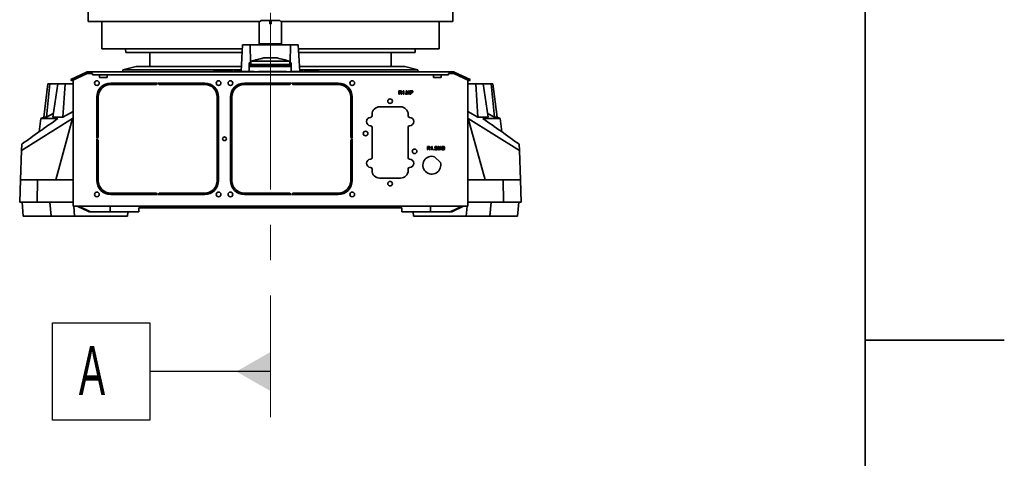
# Model space of a CAD drawing. Header units: millimetres. Extents: x 0 to 12115, y 0 to 8400.
# Tile 96 of 120: x 10505 to 11920, y 2630 to 3260. Entities that reach past the tile are written whole.
import ezdxf

# ---------------------------------------------------------------- set-up
doc = ezdxf.new("R2010")
doc.units = ezdxf.units.MM
doc.header["$LTSCALE"] = 20
doc.linetypes.add('CENTERX2', pattern=[20.32, 12.7, -2.54, 2.54, -2.54])
doc.layers.add('SVART_TEXT', color=7, linetype='Continuous')
doc.styles.add('SLDTEXTSTYLE0', font='TXT', dxfattribs={"width": 0.605})

# ---------------------------------------------------------------- blocks, each defined once
blk = doc.blocks.new('SW_DATUMTAG_0')
at = {"layer": 'SVART_TEXT', "color": 0}
for p, q in [((-37.9, -16.3), (-37.9, 123.7)), ((-37.9, 123.7), (102.1, 123.7)), ((102.1, 123.7), (102.1, -16.3)), ((275.4, 53.7), (102.1, 53.7)), ((102.1, -16.3), (-37.9, -16.3))]:
    blk.add_line(p, q, dxfattribs=at)
blk.add_solid([(275.4, 25.7), (275.4, 81.7), (226.4, 53.7)], dxfattribs=at)
at = {"layer": 'SVART_TEXT', "color": 0, "insert": (0, 90.2), "char_height": 70, "attachment_point": 1, "style": 'SLDTEXTSTYLE0'}
blk.add_mtext('A', dxfattribs=at)

msp = doc.modelspace()

# ---------------------------------------------------------------- linework, layer by layer
at = {"color": 7, "linetype": 'Continuous', "lineweight": 35}
for p, q in [((11720, 8200), (11720, 200)), ((10603.140545, 3340.3513), (10603.140545, 3257.714297)), ((11127.140545, 3257.714297), (11127.140545, 3307.347442)), ((10850.040545, 3257.714297), (10603.140545, 3257.714297)), ((10622.640545, 3257.714297), (10622.640545, 3218.714297)), ((10851.640545, 3259.314297), (10849.140545, 3256.814297)), ((10849.140545, 3225.814297), (10849.140545, 3256.814297)), ((10864.140545, 3259.314297), (10851.640545, 3259.314297)), ((10864.140545, 3254.314297), (10864.140545, 3259.314297)), ((10866.140545, 3257.714297), (10864.140545, 3257.714297)), ((10866.140545, 3259.314297), (10866.140545, 3254.314297)), ((10878.640545, 3259.314297), (10866.140545, 3259.314297)), ((10881.140545, 3256.814297), (10878.640545, 3259.314297)), ((11127.140545, 3257.714297), (10880.240545, 3257.714297)), ((10881.140545, 3225.814297), (10881.140545, 3256.814297)), ((11107.640545, 3218.714297), (11107.640545, 3257.714297)), ((10866.140545, 3254.314297), (10864.140545, 3254.314297)), ((10824.730932, 3218.714297), (10622.640545, 3218.714297)), ((10656.909453, 3218.714297), (10657.140545, 3213.214297)), ((10824.447252, 3213.214297), (10657.140545, 3213.214297)), ((10691.640545, 3213.214297), (10691.640545, 3193.314297)), ((10823.028392, 3185.814297), (10825.046092, 3224.314297)), ((10836.240358, 3224.314297), (10825.046092, 3224.314297)), ((10836.589436, 3198.314297), (10836.240358, 3224.314297)), ((10894.040732, 3224.314297), (10836.240358, 3224.314297)), ((10849.140545, 3224.314297), (10849.140545, 3225.814297)), ((10849.140545, 3225.814297), (10853.140545, 3225.814297)), ((10853.140545, 3225.814297), (10853.140545, 3224.314297)), ((10877.140545, 3225.814297), (10853.140545, 3225.814297)), ((10877.140545, 3224.314297), (10877.140545, 3225.814297)), ((10877.140545, 3225.814297), (10881.140545, 3225.814297)), ((10881.140545, 3225.814297), (10881.140545, 3224.314297)), ((10893.691654, 3198.314297), (10894.040732, 3224.314297)), ((10905.234998, 3224.314297), (10894.040732, 3224.314297)), ((10907.252698, 3185.814297), (10905.234998, 3224.314297)), ((11107.640545, 3218.714297), (10905.547854, 3218.714297)), ((11073.140545, 3213.214297), (10905.820872, 3213.214297)), ((11038.640545, 3193.314297), (11038.640545, 3213.214297)), ((11073.140545, 3213.214297), (11073.371638, 3218.714297)), ((10855.640545, 3205.814297), (10837.140545, 3200.814297)), ((10837.140545, 3200.814297), (10893.140545, 3200.814297)), ((10837.140545, 3195.814297), (10837.140545, 3200.814297)), ((10855.893181, 3205.814297), (10857.240275, 3205.814297)), ((10862.964249, 3205.814297), (10857.240275, 3205.814297)), ((10862.964249, 3205.814297), (10867.316841, 3205.814297)), ((10867.316841, 3205.814297), (10873.040816, 3205.814297)), ((10874.387909, 3205.814297), (10873.040816, 3205.814297)), ((10893.140545, 3195.814297), (10893.140545, 3200.814297)), ((10578.194225, 3174.561456), (10600.851919, 3185.126912)), ((10601.253767, 3185.314297), (10600.851919, 3185.126912)), ((10600.851919, 3185.126912), (10601.697156, 3183.314297)), ((10601.253767, 3185.314297), (11129.027324, 3185.314297)), ((10653.140545, 3188.314297), (10652.772191, 3185.314297)), ((10671.910622, 3193.314297), (10653.140545, 3188.314297)), ((10653.140545, 3188.314297), (10823.141284, 3188.314297)), ((10823.384718, 3193.314297), (10671.910622, 3193.314297)), ((10783.330545, 3185.814297), (10796.830545, 3185.814297)), ((10783.330545, 3185.814297), (10783.330545, 3185.314297)), ((10796.830545, 3185.814297), (10796.830545, 3185.314297)), ((10796.830545, 3185.814297), (10801.077547, 3185.814297)), ((10801.077547, 3185.814297), (10801.077547, 3185.314297)), ((10801.077547, 3185.814297), (10811.748045, 3185.814297)), ((10811.748045, 3185.814297), (10811.748045, 3185.314297)), ((10813.233045, 3185.814297), (10813.233045, 3185.314297)), ((10813.233045, 3185.814297), (10823.903543, 3185.814297)), ((10823.903543, 3185.814297), (10823.903543, 3185.314297)), ((10823.903543, 3185.814297), (10828.150545, 3185.814297)), ((10828.150545, 3185.814297), (10828.150545, 3185.314297)), ((10828.150545, 3185.814297), (10841.650545, 3185.814297)), ((10834.643482, 3198.314297), (10837.140545, 3198.314297)), ((10834.643482, 3198.314297), (10834.643482, 3193.314297)), ((10834.643482, 3193.314297), (10895.029687, 3193.314297)), ((10834.643482, 3193.314297), (10834.643482, 3185.814297)), ((10837.140545, 3195.814297), (10893.140545, 3195.814297)), ((10837.27452, 3195.314297), (10837.140545, 3195.814297)), ((10837.140545, 3193.314297), (10837.140545, 3195.314297)), ((10893.140545, 3195.314297), (10837.140545, 3195.314297)), ((10841.650545, 3185.814297), (10841.650545, 3185.314297)), ((10847.860545, 3185.814297), (10864.398045, 3185.814297)), ((10847.860545, 3185.814297), (10847.860545, 3185.314297)), ((10864.398045, 3185.814297), (10864.398045, 3185.314297)), ((10865.883045, 3185.814297), (10865.883045, 3185.314297)), ((10865.883045, 3185.814297), (10888.090545, 3185.814297)), ((10888.090545, 3185.314297), (10888.090545, 3185.814297)), ((10893.006571, 3195.314297), (10893.140545, 3195.814297)), ((10893.140545, 3198.314297), (10895.029687, 3198.314297)), ((10893.140545, 3193.314297), (10893.140545, 3195.314297)), ((10894.975545, 3185.814297), (10894.975545, 3185.314297)), ((10894.975545, 3185.814297), (10911.513045, 3185.814297)), ((10895.029687, 3193.314297), (10895.029687, 3198.314297)), ((10895.029687, 3193.314297), (10895.029687, 3185.814297)), ((11058.370468, 3193.314297), (10906.886389, 3193.314297)), ((10907.143875, 3188.314297), (11077.140545, 3188.314297)), ((10911.513045, 3185.814297), (10911.513045, 3185.314297)), ((10912.998045, 3185.814297), (10912.998045, 3185.314297)), ((10912.998045, 3185.814297), (10935.205545, 3185.814297)), ((10935.205545, 3185.314297), (10935.205545, 3185.814297)), ((11077.140545, 3188.314297), (11058.370468, 3193.314297)), ((11077.508899, 3185.314297), (11077.140545, 3188.314297)), ((11129.429171, 3185.126912), (11128.583935, 3183.314297)), ((11129.027324, 3185.314297), (11129.429171, 3185.126912)), ((11129.429171, 3185.126912), (11152.086866, 3174.561456)), ((10578.194225, 3174.561456), (10579.039461, 3172.74884)), ((10579.039461, 3172.74884), (10601.697156, 3183.314297)), ((10581.52175, 3173.906351), (10581.52175, 2992.314297)), ((10601.697156, 3183.314297), (10609.140545, 3183.314297)), ((10609.140545, 3183.314297), (10609.140545, 3181.314297)), ((10609.140545, 3181.314297), (11121.140545, 3181.314297)), ((10619.615545, 3181.314297), (10619.615545, 3177.234297)), ((10630.665545, 3177.234297), (10619.615545, 3177.234297)), ((10630.665545, 3177.234297), (10630.665545, 3181.314297)), ((11099.615545, 3181.314297), (11099.615545, 3177.234297)), ((11110.665545, 3177.234297), (11099.615545, 3177.234297)), ((11110.665545, 3177.234297), (11110.665545, 3181.314297)), ((11121.140545, 3183.314297), (11128.583935, 3183.314297)), ((11121.140545, 3183.314297), (11121.140545, 3181.314297)), ((11128.583935, 3183.314297), (11151.241629, 3172.74884)), ((11148.75934, 3173.906351), (11148.75934, 2992.314297)), ((11152.086866, 3174.561456), (11151.241629, 3172.74884)), ((10539.407536, 3120.505923), (10545.387254, 3168.314297)), ((10543.090931, 3120.505923), (10548.063458, 3168.314297)), ((10545.387254, 3168.314297), (10548.063458, 3168.314297)), ((10548.063458, 3168.314297), (10559.534163, 3168.314297)), ((10552.237831, 3120.505923), (10559.534163, 3168.314297)), ((10559.534163, 3168.314297), (10570.036234, 3168.314297)), ((10566.9416, 3120.505923), (10570.036234, 3168.314297)), ((10570.036234, 3168.314297), (10581.52175, 3168.314297)), ((10702.640545, 3169.314297), (10635.640545, 3169.314297)), ((10635.640545, 3167.314297), (10701.140545, 3167.314297)), ((10701.140545, 3167.314297), (10702.640545, 3169.314297)), ((10770.640545, 3169.314297), (10703.640545, 3169.314297)), ((10703.640545, 3169.314297), (10705.140545, 3167.314297)), ((10705.140545, 3167.314297), (10770.640545, 3167.314297)), ((10894.640545, 3169.314297), (10827.640545, 3169.314297)), ((10827.640545, 3167.314297), (10893.140545, 3167.314297)), ((10893.140545, 3167.314297), (10894.640545, 3169.314297)), ((10962.640545, 3169.314297), (10895.640545, 3169.314297)), ((10895.640545, 3169.314297), (10897.140545, 3167.314297)), ((10897.140545, 3167.314297), (10962.640545, 3167.314297)), ((11049.717468, 3153.314297), (11049.717468, 3158.314297)), ((11049.717468, 3158.314297), (11051.886939, 3158.314297)), ((11050.422596, 3157.737374), (11050.422596, 3156.13481)), ((11051.912981, 3157.737374), (11050.422596, 3157.737374)), ((11050.422596, 3156.13481), (11051.761739, 3156.13481)), ((11054.909776, 3156.473351), (11054.909776, 3157.064297)), ((11056.063622, 3153.314297), (11056.063622, 3157.210531)), ((11056.291987, 3158.314297), (11056.704648, 3158.314297)), ((11056.704648, 3158.314297), (11056.704648, 3153.314297)), ((11060.358494, 3158.314297), (11061.419191, 3158.314297)), ((11060.358494, 3153.314297), (11060.358494, 3158.314297)), ((11061.063622, 3157.545066), (11061.063622, 3153.314297)), ((11062.389744, 3153.314297), (11061.063622, 3157.545066)), ((11061.419191, 3158.314297), (11062.536979, 3154.805683)), ((11063.007733, 3154.865779), (11064.114504, 3158.314297)), ((11064.461058, 3157.545066), (11063.126923, 3153.314297)), ((11064.114504, 3158.314297), (11065.166186, 3158.314297)), ((11064.461058, 3153.314297), (11064.461058, 3157.545066)), ((11065.166186, 3158.314297), (11065.166186, 3153.314297)), ((11066.191827, 3153.314297), (11066.191827, 3158.314297)), ((11066.191827, 3158.314297), (11068.028766, 3158.314297)), ((11068.090866, 3157.737374), (11066.896955, 3157.737374)), ((11066.896955, 3157.737374), (11066.896955, 3155.942502)), ((11160.244856, 3168.314297), (11148.75934, 3168.314297)), ((11163.33949, 3120.505923), (11160.244856, 3168.314297)), ((11170.746927, 3168.314297), (11160.244856, 3168.314297)), ((11178.043259, 3120.505923), (11170.746927, 3168.314297)), ((11182.217632, 3168.314297), (11170.746927, 3168.314297)), ((11187.190159, 3120.505923), (11182.217632, 3168.314297)), ((11184.893837, 3168.314297), (11182.217632, 3168.314297)), ((11190.937067, 3120.505923), (11184.893837, 3168.314297)), ((10615.640545, 3149.314297), (10615.640545, 3089.814297)), ((10617.640545, 3091.314297), (10617.640545, 3149.314297)), ((10788.640545, 3149.314297), (10788.640545, 3029.314297)), ((10790.640545, 3029.314297), (10790.640545, 3149.314297)), ((10807.640545, 3149.314297), (10807.640545, 3029.314297)), ((10809.640545, 3029.314297), (10809.640545, 3149.314297)), ((10980.640545, 3149.314297), (10980.640545, 3091.314297)), ((10982.640545, 3089.814297), (10982.640545, 3149.314297)), ((11050.422596, 3153.314297), (11049.717468, 3153.314297)), ((11050.422596, 3155.557887), (11050.422596, 3153.314297)), ((11051.144752, 3155.557887), (11050.422596, 3155.557887)), ((11053.164984, 3153.314297), (11052.541987, 3154.369986)), ((11053.152965, 3154.694505), (11053.973278, 3153.314297)), ((11053.973278, 3153.314297), (11053.164984, 3153.314297)), ((11056.704648, 3153.314297), (11056.063622, 3153.314297)), ((11058.627725, 3153.314297), (11058.627725, 3153.955322)), ((11058.627725, 3153.955322), (11059.26875, 3153.955322)), ((11059.26875, 3153.314297), (11058.627725, 3153.314297)), ((11059.26875, 3153.955322), (11059.26875, 3153.314297)), ((11061.063622, 3153.314297), (11060.358494, 3153.314297)), ((11063.126923, 3153.314297), (11062.389744, 3153.314297)), ((11065.166186, 3153.314297), (11064.461058, 3153.314297)), ((11066.896955, 3153.314297), (11066.191827, 3153.314297)), ((11066.896955, 3155.942502), (11068.102885, 3155.942502)), ((11068.121915, 3155.365579), (11066.896955, 3155.365579)), ((11066.896955, 3155.365579), (11066.896955, 3153.314297)), ((10566.9416, 3120.505923), (10581.52175, 3128.601648)), ((11052.140545, 3135.314297), (11022.140545, 3135.314297)), ((11163.33949, 3120.505923), (11148.75934, 3128.601648)), ((10580.841651, 3118.314297), (10507.313225, 3072.531705)), ((10534.874692, 3118.314297), (10532.535516, 3099.263236)), ((10539.416655, 3120.578836), (10534.874692, 3118.314297)), ((10534.874692, 3118.314297), (10559.657422, 3118.314297)), ((10539.407536, 3120.505923), (10543.090931, 3120.505923)), ((10543.090931, 3120.505923), (10553.00615, 3125.540243)), ((10566.9416, 3120.505923), (10552.237831, 3120.505923)), ((10580.841651, 3118.314297), (10556.486404, 3030.314297)), ((10580.841651, 3118.314297), (10581.52175, 3118.314297)), ((11011.140545, 3124.314297), (11011.140545, 3122.064297)), ((11063.140545, 3122.064297), (11063.140545, 3124.314297)), ((11148.75934, 3118.314297), (11149.43944, 3118.314297)), ((11173.794687, 3030.314297), (11149.43944, 3118.314297)), ((11222.967865, 3072.531705), (11149.43944, 3118.314297)), ((11163.33949, 3120.505923), (11178.043259, 3120.505923)), ((11170.623668, 3118.314297), (11195.406398, 3118.314297)), ((11187.190159, 3120.505923), (11177.27494, 3125.540243)), ((11190.937067, 3120.505923), (11187.190159, 3120.505923)), ((11195.406398, 3118.314297), (11190.932115, 3120.545092)), ((11197.745576, 3099.263221), (11195.406398, 3118.314297)), ((11011.140545, 3106.064297), (11011.140545, 3062.064297)), ((11063.140545, 3062.064297), (11063.140545, 3106.064297)), ((10615.640545, 3089.814297), (10617.640545, 3091.314297)), ((10617.640545, 3087.314297), (10615.640545, 3088.814297)), ((10615.640545, 3088.814297), (10615.640545, 3029.314297)), ((10617.640545, 3029.314297), (10617.640545, 3087.314297)), ((10980.640545, 3091.314297), (10982.640545, 3089.814297)), ((10982.640545, 3088.814297), (10980.640545, 3087.314297)), ((10980.640545, 3087.314297), (10980.640545, 3029.314297)), ((10982.640545, 3029.314297), (10982.640545, 3088.814297)), ((10507.313225, 3072.531705), (10505.838961, 3030.314297)), ((10507.313225, 3072.531705), (10507.622314, 3081.382863)), ((11090.717468, 3078.314297), (11092.886939, 3078.314297)), ((11090.717468, 3073.314297), (11090.717468, 3078.314297)), ((11091.422596, 3073.314297), (11090.717468, 3073.314297)), ((11092.912981, 3077.737374), (11091.422596, 3077.737374)), ((11091.422596, 3077.737374), (11091.422596, 3076.13481)), ((11091.422596, 3076.13481), (11092.761739, 3076.13481)), ((11092.144752, 3075.557887), (11091.422596, 3075.557887)), ((11091.422596, 3075.557887), (11091.422596, 3073.314297)), ((11094.164984, 3073.314297), (11093.541987, 3074.369986)), ((11094.152965, 3074.694505), (11094.973278, 3073.314297)), ((11094.973278, 3073.314297), (11094.164984, 3073.314297)), ((11095.909776, 3076.473351), (11095.909776, 3077.064297)), ((11097.063622, 3073.314297), (11097.063622, 3077.210531)), ((11097.704648, 3073.314297), (11097.063622, 3073.314297)), ((11097.291987, 3078.314297), (11097.704648, 3078.314297)), ((11097.704648, 3078.314297), (11097.704648, 3073.314297)), ((11099.627725, 3073.314297), (11099.627725, 3073.955322)), ((11099.627725, 3073.955322), (11100.26875, 3073.955322)), ((11100.26875, 3073.314297), (11099.627725, 3073.314297)), ((11100.26875, 3073.955322), (11100.26875, 3073.314297)), ((11101.230289, 3075.045066), (11101.935417, 3075.045066)), ((11105.01234, 3076.90404), (11104.307212, 3076.90404)), ((11105.973879, 3073.314297), (11105.973879, 3078.314297)), ((11105.973879, 3078.314297), (11107.034576, 3078.314297)), ((11106.679007, 3073.314297), (11105.973879, 3073.314297)), ((11108.005129, 3073.314297), (11106.679007, 3077.545066)), ((11106.679007, 3077.545066), (11106.679007, 3073.314297)), ((11107.034576, 3078.314297), (11108.152364, 3074.805683)), ((11108.742308, 3073.314297), (11108.005129, 3073.314297)), ((11108.623117, 3074.865779), (11109.729888, 3078.314297)), ((11110.076443, 3077.545066), (11108.742308, 3073.314297)), ((11109.729888, 3078.314297), (11110.781571, 3078.314297)), ((11110.076443, 3073.314297), (11110.076443, 3077.545066)), ((11110.781571, 3073.314297), (11110.076443, 3073.314297)), ((11110.781571, 3078.314297), (11110.781571, 3073.314297)), ((11111.807212, 3073.314297), (11111.807212, 3078.314297)), ((11111.807212, 3078.314297), (11113.679207, 3078.314297)), ((11113.684215, 3073.314297), (11111.807212, 3073.314297)), ((11113.464864, 3077.737374), (11112.51234, 3077.737374)), ((11112.51234, 3077.737374), (11112.51234, 3076.198912)), ((11112.51234, 3076.198912), (11113.542989, 3076.198912)), ((11112.51234, 3075.621989), (11112.51234, 3073.89122)), ((11113.614103, 3075.621989), (11112.51234, 3075.621989)), ((11112.51234, 3073.89122), (11113.695233, 3073.89122)), ((11222.658776, 3081.382863), (11222.967865, 3072.531705)), ((11222.967865, 3072.531705), (11224.44213, 3030.314297)), ((11109.361236, 3055.286351), (11101.1126, 3063.534988)), ((11011.140545, 3046.064297), (11011.140545, 3043.814297)), ((11063.140545, 3043.814297), (11063.140545, 3046.064297)), ((10504.721496, 2998.314297), (10505.838961, 3030.314297)), ((10505.838961, 3030.314297), (10530.429838, 3030.314297)), ((10530.429838, 3030.314297), (10529.966969, 2998.314297)), ((10530.429838, 3030.314297), (10581.52175, 3030.314297)), ((11022.140545, 3032.814297), (11052.140545, 3032.814297)), ((11148.75934, 3030.314297), (11199.851252, 3030.314297)), ((11200.314121, 2998.314297), (11199.851252, 3030.314297)), ((11199.851252, 3030.314297), (11224.44213, 3030.314297)), ((11224.44213, 3030.314297), (11225.559594, 2998.314297)), ((10701.140545, 3011.314297), (10635.640545, 3011.314297)), ((10635.640545, 3009.314297), (10702.640545, 3009.314297)), ((10702.640545, 3009.314297), (10701.140545, 3011.314297)), ((10705.140545, 3011.314297), (10703.640545, 3009.314297)), ((10703.640545, 3009.314297), (10770.640545, 3009.314297)), ((10770.640545, 3011.314297), (10705.140545, 3011.314297)), ((10893.140545, 3011.314297), (10827.640545, 3011.314297)), ((10827.640545, 3009.314297), (10894.640545, 3009.314297)), ((10894.640545, 3009.314297), (10893.140545, 3011.314297)), ((10897.140545, 3011.314297), (10895.640545, 3009.314297)), ((10895.640545, 3009.314297), (10962.640545, 3009.314297)), ((10962.640545, 3011.314297), (10897.140545, 3011.314297)), ((10504.721496, 2998.314297), (10529.966969, 2998.314297)), ((10508.049436, 2998.314297), (10509.799209, 2978.314297)), ((10581.52175, 2998.314297), (10529.966969, 2998.314297)), ((10549.732821, 2978.314297), (10548.076978, 2998.314297)), ((10581.52175, 2992.314297), (11148.75934, 2992.314297)), ((10582.411132, 2992.314297), (10583.635974, 2978.314297)), ((10604.492313, 2984.314297), (10587.52175, 2992.314297)), ((10606.613633, 2984.314297), (10589.64307, 2992.314297)), ((10634.897904, 2984.314297), (10634.897904, 2992.314297)), ((10677.640545, 2990.214297), (10676.140545, 2990.214297)), ((10676.140545, 2990.214297), (10676.140545, 2984.314297)), ((10677.640545, 2992.314297), (10677.640545, 2990.214297)), ((10677.640545, 2990.214297), (11052.640545, 2990.214297)), ((11052.640545, 2992.314297), (11052.640545, 2990.214297)), ((11052.640545, 2990.214297), (11054.140545, 2990.214297)), ((11054.140545, 2984.314297), (11054.140545, 2990.214297)), ((11095.383186, 2992.314297), (11095.383186, 2984.314297)), ((11140.63802, 2992.314297), (11123.667457, 2984.314297)), ((11142.75934, 2992.314297), (11125.788777, 2984.314297)), ((11146.645117, 2978.314297), (11147.869958, 2992.314297)), ((11200.314121, 2998.314297), (11148.75934, 2998.314297)), ((11182.204113, 2998.314297), (11180.54827, 2978.314297)), ((11225.559594, 2998.314297), (11200.314121, 2998.314297)), ((11220.481881, 2978.314297), (11222.231655, 2998.314297)), ((10549.732821, 2978.314297), (10509.799209, 2978.314297)), ((10583.685201, 2978.314297), (10549.732821, 2978.314297)), ((10659.635974, 2978.314297), (10583.635974, 2978.314297)), ((10604.492313, 2984.314297), (10606.613633, 2984.314297)), ((10634.019225, 2984.314297), (10606.613633, 2984.314297)), ((10634.897904, 2984.314297), (10634.019225, 2984.314297)), ((10636.140545, 2984.314297), (10634.897904, 2984.314297)), ((10676.140545, 2984.314297), (10636.140545, 2984.314297)), ((10659.635974, 2978.314297), (10660.160906, 2984.314297)), ((11094.140545, 2984.314297), (11054.140545, 2984.314297)), ((11070.120185, 2984.314297), (11070.645117, 2978.314297)), ((11146.645117, 2978.314297), (11070.645117, 2978.314297)), ((11095.383186, 2984.314297), (11094.140545, 2984.314297)), ((11096.261866, 2984.314297), (11095.383186, 2984.314297)), ((11123.667457, 2984.314297), (11096.261866, 2984.314297)), ((11125.788777, 2984.314297), (11123.667457, 2984.314297)), ((11180.54827, 2978.314297), (11146.595889, 2978.314297)), ((11220.481881, 2978.314297), (11180.54827, 2978.314297)), ((11720, 2800), (11920, 2800))]:
    msp.add_line(p, q, dxfattribs=at)
at = {"color": 7, "linetype": 'CENTERX2', "lineweight": 18}
msp.add_line((10865.140545, 3676.883534), (10865.140545, 2689.472426), dxfattribs=at)
at = {"color": 7, "linetype": 'Continuous', "lineweight": 35}
for centre, radius in [((10615.640545, 3169.314297), 3.4), ((10790.640545, 3169.314297), 3.4), ((10807.640545, 3169.314297), 3.4), ((10982.640545, 3169.314297), 3.4), ((11037.140545, 3143.314297), 3.3), ((11001.902072, 3096.890052), 3.3), ((10799.140545, 3089.314297), 2.725), ((11072.379018, 3071.238541), 3.3), ((11037.140545, 3024.814297), 3.3), ((10615.640545, 3009.314297), 3.4), ((10790.640545, 3009.314297), 3.4), ((10807.640545, 3009.314297), 3.4), ((10982.640545, 3009.314297), 3.4)]:
    msp.add_circle(centre, radius, dxfattribs=at)
for centre, radius, start, end in [((10635.640545, 3149.314297), 20, 90, 180), ((10635.640545, 3149.314297), 18, 90, 180), ((10770.640545, 3149.314297), 20, 0, 90), ((10770.640545, 3149.314297), 18, 0, 90), ((10827.640545, 3149.314297), 20, 90, 180), ((10827.640545, 3149.314297), 18, 90, 180), ((10962.640545, 3149.314297), 20, 0, 90), ((10962.640545, 3149.314297), 18, 0, 90), ((11022.140545, 3124.314297), 11, 90, 180), ((11052.140545, 3124.314297), 11, 0, 90), ((11009.140545, 3114.064297), 6, 90, 270), ((11009.140545, 3122.064297), 2, 270, 0), ((11065.140545, 3122.064297), 2, 180, 270), ((11065.140545, 3114.064297), 6, 270, 90), ((11009.140545, 3106.064297), 2, 0, 90), ((11065.140545, 3106.064297), 2, 90, 180), ((11009.140545, 3054.064297), 6, 90, 270), ((11009.140545, 3062.064297), 2, 270, 0), ((11065.140545, 3062.064297), 2, 180, 270), ((11065.140545, 3054.064297), 6, 270, 90), ((11097.140545, 3051.314297), 12.85, 71.994438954, 18.005561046), ((11009.140545, 3046.064297), 2, 0, 90), ((11022.140545, 3043.814297), 11, 180, 270), ((11052.140545, 3043.814297), 11, 270, 0), ((11065.140545, 3046.064297), 2, 90, 180), ((10635.640545, 3029.314297), 20, 180, 270), ((10635.640545, 3029.314297), 18, 180, 270), ((10770.640545, 3029.314297), 18, 270, 0), ((10770.640545, 3029.314297), 20, 270, 0), ((10827.640545, 3029.314297), 20, 180, 270), ((10827.640545, 3029.314297), 18, 180, 270), ((10962.640545, 3029.314297), 18, 270, 0), ((10962.640545, 3029.314297), 20, 270, 0)]:
    msp.add_arc(centre, radius, start, end, dxfattribs=at)
for points, knots in [([(10837.140545, 3200.814297), (10840.197094, 3201.589902), (10846.310221, 3203.141119), (10853.002478, 3204.875289), (10856.655409, 3205.684703), (10857.240275, 3205.814297)], [0, 0, 0, 0, 0.4564872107, 0.9129788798, 1, 1, 1, 1]), ([(10893.140545, 3200.814297), (10890.083997, 3201.589902), (10883.97087, 3203.141119), (10877.278613, 3204.875289), (10873.625682, 3205.684703), (10873.040816, 3205.814297)], [0, 0, 0, 0, 0.4564872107, 0.9129788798, 1, 1, 1, 1]), ([(11051.761739, 3156.13481), (11051.90722, 3156.137588), (11052.19669, 3156.143115), (11052.597278, 3156.283982), (11052.819998, 3156.608636), (11052.845652, 3156.83687), (11052.858494, 3156.951116)], [0, 0, 0, 0, 0.2815626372, 0.5602378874, 0.7798718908, 1, 1, 1, 1]), ([(11051.886939, 3158.314297), (11052.117463, 3158.311858), (11052.575121, 3158.307017), (11053.191069, 3158.034425), (11053.50904, 3157.506972), (11053.545418, 3157.146521), (11053.563622, 3156.96614)], [0, 0, 0, 0, 0.28167120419, 0.55920166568, 0.77941103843, 1, 1, 1, 1]), ([(11052.858494, 3156.951116), (11052.843256, 3157.081843), (11052.812827, 3157.342911), (11052.465264, 3157.703498), (11052.122547, 3157.724519), (11051.912981, 3157.737374)], [0, 0, 0, 0, 0.2804058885, 0.559980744, 1, 1, 1, 1]), ([(11053.563622, 3156.96614), (11053.542942, 3156.770985), (11053.501621, 3156.381045), (11053.040921, 3155.803962), (11052.542166, 3155.690995), (11052.2375, 3155.621989)], [0, 0, 0, 0, 0.280517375, 0.5605016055, 1, 1, 1, 1]), ([(11054.909776, 3157.064297), (11055.221725, 3157.2406), (11055.778351, 3157.555187), (11056.135149, 3158.082503), (11056.291987, 3158.314297)], [0, 0, 0, 0, 0.5604274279, 1, 1, 1, 1]), ([(11056.063622, 3157.210531), (11055.865488, 3157.045559), (11055.511479, 3156.7508), (11055.093721, 3156.558169), (11054.909776, 3156.473351)], [0, 0, 0, 0, 0.5596858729, 1, 1, 1, 1]), ([(11068.028766, 3158.314297), (11068.167709, 3158.313734), (11068.415777, 3158.312729), (11068.661749, 3158.281124), (11068.769952, 3158.267221)], [0, 0, 0, 0, 0.5601005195, 1, 1, 1, 1]), ([(11068.666787, 3157.693303), (11068.559916, 3157.709396), (11068.368933, 3157.738154), (11068.175886, 3157.737612), (11068.090866, 3157.737374)], [0, 0, 0, 0, 0.5595849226, 1, 1, 1, 1]), ([(11068.102885, 3155.942502), (11068.256133, 3155.947835), (11068.560969, 3155.958444), (11068.971695, 3156.13939), (11069.179926, 3156.495308), (11069.196394, 3156.736223), (11069.204648, 3156.856965)], [0, 0, 0, 0, 0.2814007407, 0.5597528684, 0.7793557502, 1, 1, 1, 1]), ([(11069.909776, 3156.876997), (11069.883194, 3156.62683), (11069.8302, 3156.128093), (11069.192247, 3155.40638), (11068.528333, 3155.381071), (11068.121915, 3155.365579)], [0, 0, 0, 0, 0.2807511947, 0.5597084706, 1, 1, 1, 1]), ([(11069.204648, 3156.856965), (11069.198317, 3156.95695), (11069.185665, 3157.156761), (11069.062552, 3157.411315), (11068.886107, 3157.604343), (11068.739869, 3157.66366), (11068.666787, 3157.693303)], [0, 0, 0, 0, 0.2802608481, 0.5600775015, 0.7801497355, 1, 1, 1, 1]), ([(11068.769952, 3158.267221), (11068.951164, 3158.223002), (11069.312866, 3158.13474), (11069.685017, 3157.750195), (11069.878781, 3157.312086), (11069.899442, 3157.022053), (11069.909776, 3156.876997)], [0, 0, 0, 0, 0.2800129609, 0.5589104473, 0.7793955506, 1, 1, 1, 1]), ([(11051.492308, 3155.53485), (11051.427694, 3155.54317), (11051.312281, 3155.558032), (11051.195953, 3155.557931), (11051.144752, 3155.557887)], [0, 0, 0, 0, 0.5598526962, 1, 1, 1, 1]), ([(11052.541987, 3154.369986), (11052.388104, 3154.625717), (11052.173902, 3154.981688), (11051.825729, 3155.40435), (11051.603351, 3155.491388), (11051.492308, 3155.53485)], [0, 0, 0, 0, 0.56088017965, 0.78072921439, 1, 1, 1, 1]), ([(11052.2375, 3155.621989), (11052.314983, 3155.583604), (11052.453316, 3155.515073), (11052.57333, 3155.418205), (11052.626122, 3155.375595)], [0, 0, 0, 0, 0.56012009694, 1, 1, 1, 1]), ([(11052.626122, 3155.375595), (11052.737822, 3155.258679), (11052.937361, 3155.049825), (11053.087065, 3154.80311), (11053.152965, 3154.694505)], [0, 0, 0, 0, 0.5597942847, 1, 1, 1, 1]), ([(11062.536979, 3154.805683), (11062.579864, 3154.668887), (11062.656443, 3154.424609), (11062.729983, 3154.1794), (11062.76234, 3154.071508)], [0, 0, 0, 0, 0.5600018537, 1, 1, 1, 1]), ([(11062.76234, 3154.071508), (11062.80728, 3154.220039), (11062.887531, 3154.485275), (11062.971004, 3154.749513), (11063.007733, 3154.865779)], [0, 0, 0, 0, 0.5599969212, 1, 1, 1, 1]), ([(10507.622314, 3081.382863), (10516.27232, 3087.62557), (10533.572906, 3100.111397), (10550.962391, 3112.24653), (10559.657422, 3118.314297)], [0, 0, 0, 0, 0.499983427, 1, 1, 1, 1]), ([(11170.623668, 3118.314297), (11179.318055, 3112.246982), (11196.707542, 3100.111856), (11214.008129, 3087.626031), (11222.658776, 3081.382863)], [0, 0, 0, 0, 0.4999795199, 1, 1, 1, 1]), ([(11092.492308, 3075.53485), (11092.427694, 3075.54317), (11092.312281, 3075.558032), (11092.195953, 3075.557931), (11092.144752, 3075.557887)], [0, 0, 0, 0, 0.5598526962, 1, 1, 1, 1]), ([(11093.541987, 3074.369986), (11093.388104, 3074.625717), (11093.173902, 3074.981688), (11092.825729, 3075.40435), (11092.603351, 3075.491388), (11092.492308, 3075.53485)], [0, 0, 0, 0, 0.5608801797, 0.7807292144, 1, 1, 1, 1]), ([(11092.761739, 3076.13481), (11092.90722, 3076.137588), (11093.19669, 3076.143115), (11093.597278, 3076.283982), (11093.819998, 3076.608636), (11093.845652, 3076.83687), (11093.858494, 3076.951116)], [0, 0, 0, 0, 0.2815626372, 0.56023788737, 0.77987189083, 1, 1, 1, 1]), ([(11092.886939, 3078.314297), (11093.117463, 3078.311858), (11093.575121, 3078.307017), (11094.191069, 3078.034425), (11094.50904, 3077.506972), (11094.545418, 3077.146521), (11094.563622, 3076.96614)], [0, 0, 0, 0, 0.2816712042, 0.5592016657, 0.7794110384, 1, 1, 1, 1]), ([(11093.858494, 3076.951116), (11093.843256, 3077.081843), (11093.812827, 3077.342911), (11093.465264, 3077.703498), (11093.122547, 3077.724519), (11092.912981, 3077.737374)], [0, 0, 0, 0, 0.28040588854, 0.55998074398, 1, 1, 1, 1]), ([(11094.563622, 3076.96614), (11094.542942, 3076.770985), (11094.501621, 3076.381045), (11094.040921, 3075.803962), (11093.542166, 3075.690995), (11093.2375, 3075.621989)], [0, 0, 0, 0, 0.280517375, 0.5605016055, 1, 1, 1, 1]), ([(11093.2375, 3075.621989), (11093.314983, 3075.583604), (11093.453316, 3075.515073), (11093.57333, 3075.418205), (11093.626122, 3075.375595)], [0, 0, 0, 0, 0.5601200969, 1, 1, 1, 1]), ([(11093.626122, 3075.375595), (11093.737822, 3075.258679), (11093.937361, 3075.049825), (11094.087065, 3074.80311), (11094.152965, 3074.694505)], [0, 0, 0, 0, 0.55979428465, 1, 1, 1, 1]), ([(11095.909776, 3077.064297), (11096.221725, 3077.2406), (11096.778351, 3077.555187), (11097.135149, 3078.082503), (11097.291987, 3078.314297)], [0, 0, 0, 0, 0.5604274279, 1, 1, 1, 1]), ([(11097.063622, 3077.210531), (11096.865488, 3077.045559), (11096.511479, 3076.7508), (11096.093721, 3076.558169), (11095.909776, 3076.473351)], [0, 0, 0, 0, 0.5596858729, 1, 1, 1, 1]), ([(11103.32464, 3073.250194), (11103.033088, 3073.265059), (11102.452128, 3073.294679), (11101.72073, 3073.713025), (11101.308603, 3074.362034), (11101.256406, 3074.817277), (11101.230289, 3075.045066)], [0, 0, 0, 0, 0.2808135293, 0.5595628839, 0.7796198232, 1, 1, 1, 1]), ([(11101.422596, 3077.009209), (11101.439346, 3077.163243), (11101.472851, 3077.471367), (11101.722125, 3077.875603), (11102.263651, 3078.292556), (11102.789589, 3078.343017), (11103.158374, 3078.378399)], [0, 0, 0, 0, 0.1870286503, 0.3741237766, 0.5611401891, 1, 1, 1, 1]), ([(11102.160778, 3075.92848), (11102.048464, 3075.992211), (11101.824083, 3076.119534), (11101.502388, 3076.470703), (11101.452802, 3076.80535), (11101.422596, 3077.009209)], [0, 0, 0, 0, 0.2814451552, 0.5622732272, 1, 1, 1, 1]), ([(11101.935417, 3075.045066), (11101.963849, 3074.854322), (11102.020451, 3074.474595), (11102.391054, 3074.058841), (11102.844794, 3073.858395), (11103.143928, 3073.837548), (11103.29359, 3073.827117)], [0, 0, 0, 0, 0.2806319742, 0.5586744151, 0.7791973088, 1, 1, 1, 1]), ([(11103.186419, 3077.801476), (11103.050314, 3077.79659), (11102.778957, 3077.786848), (11102.417857, 3077.646847), (11102.171688, 3077.376294), (11102.142367, 3077.162198), (11102.127725, 3077.055282)], [0, 0, 0, 0, 0.2812902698, 0.5608202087, 0.7806802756, 1, 1, 1, 1]), ([(11102.127725, 3077.055282), (11102.136332, 3076.962069), (11102.151714, 3076.795502), (11102.259531, 3076.669198), (11102.307012, 3076.613576)], [0, 0, 0, 0, 0.55961689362, 1, 1, 1, 1]), ([(11103.902564, 3075.374593), (11103.705108, 3075.438005), (11103.379813, 3075.54247), (11102.918568, 3075.658617), (11102.531014, 3075.769831), (11102.284164, 3075.875608), (11102.160778, 3075.92848)], [0, 0, 0, 0, 0.3399393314, 0.5600249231, 0.78008245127, 1, 1, 1, 1]), ([(11102.307012, 3076.613576), (11102.478924, 3076.522386), (11102.823919, 3076.339385), (11103.509998, 3076.203661), (11103.983739, 3076.041543), (11104.273157, 3075.942502)], [0, 0, 0, 0, 0.2787329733, 0.5593628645, 1, 1, 1, 1]), ([(11103.158374, 3078.378399), (11103.406185, 3078.36282), (11103.900533, 3078.331741), (11104.540304, 3078.017426), (11104.931872, 3077.486229), (11104.985501, 3077.09822), (11105.01234, 3076.90404)], [0, 0, 0, 0, 0.2807972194, 0.5601508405, 0.7798767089, 1, 1, 1, 1]), ([(11104.307212, 3076.90404), (11104.280327, 3077.053477), (11104.226739, 3077.351337), (11103.823473, 3077.760158), (11103.428191, 3077.785795), (11103.186419, 3077.801476)], [0, 0, 0, 0, 0.28109671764, 0.56028735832, 1, 1, 1, 1]), ([(11103.29359, 3073.827117), (11103.443552, 3073.836564), (11103.742931, 3073.855423), (11104.129653, 3074.039206), (11104.384532, 3074.347142), (11104.41846, 3074.58209), (11104.435417, 3074.699513)], [0, 0, 0, 0, 0.2809171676, 0.5608127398, 0.7805017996, 1, 1, 1, 1]), ([(11105.140545, 3074.733568), (11105.10051, 3074.490045), (11105.020411, 3074.00283), (11104.342408, 3073.367222), (11103.710627, 3073.294577), (11103.32464, 3073.250194)], [0, 0, 0, 0, 0.2799417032, 0.5600796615, 1, 1, 1, 1]), ([(11104.435417, 3074.699513), (11104.42733, 3074.785746), (11104.411163, 3074.958147), (11104.227983, 3075.221176), (11104.026013, 3075.316394), (11103.902564, 3075.374593)], [0, 0, 0, 0, 0.28008850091, 0.5599704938, 1, 1, 1, 1]), ([(11104.273157, 3075.942502), (11104.405536, 3075.875425), (11104.669899, 3075.741471), (11104.956688, 3075.434317), (11105.116751, 3075.082639), (11105.132612, 3074.849958), (11105.140545, 3074.733568)], [0, 0, 0, 0, 0.2803713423, 0.5599089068, 0.7798588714, 1, 1, 1, 1]), ([(11108.152364, 3074.805683), (11108.195248, 3074.668887), (11108.271827, 3074.424609), (11108.345367, 3074.1794), (11108.377725, 3074.071508)], [0, 0, 0, 0, 0.5600018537, 1, 1, 1, 1]), ([(11108.377725, 3074.071508), (11108.422665, 3074.220039), (11108.502916, 3074.485275), (11108.586389, 3074.749513), (11108.623117, 3074.865779)], [0, 0, 0, 0, 0.5599969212, 1, 1, 1, 1]), ([(11114.627725, 3076.956124), (11114.612806, 3077.09195), (11114.590383, 3077.296098), (11114.437117, 3077.525475), (11114.098033, 3077.761416), (11113.746201, 3077.748057), (11113.464864, 3077.737374)], [0, 0, 0, 0, 0.24951230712, 0.3750186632, 0.5002443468, 1, 1, 1, 1]), ([(11113.542989, 3076.198912), (11113.65642, 3076.198954), (11113.858833, 3076.199029), (11114.056885, 3076.239997), (11114.143951, 3076.258007)], [0, 0, 0, 0, 0.5603929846, 1, 1, 1, 1]), ([(11114.820032, 3074.756605), (11114.804566, 3074.899427), (11114.781315, 3075.114142), (11114.618088, 3075.351827), (11114.279253, 3075.618215), (11113.909489, 3075.620313), (11113.614103, 3075.621989)], [0, 0, 0, 0, 0.2498017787, 0.3755460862, 0.5011539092, 1, 1, 1, 1]), ([(11113.679207, 3078.314297), (11113.901114, 3078.307022), (11114.343187, 3078.292528), (11114.920751, 3078.017402), (11115.263871, 3077.537866), (11115.309866, 3077.191386), (11115.332853, 3077.018223)], [0, 0, 0, 0, 0.2811160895, 0.5600262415, 0.7801115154, 1, 1, 1, 1]), ([(11115.525161, 3074.746588), (11115.509569, 3074.581636), (11115.478384, 3074.251703), (11115.234612, 3073.805886), (11114.653034, 3073.351407), (11114.083802, 3073.329603), (11113.684215, 3073.314297)], [0, 0, 0, 0, 0.1871426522, 0.3743186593, 0.5607862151, 1, 1, 1, 1]), ([(11113.695233, 3073.89122), (11113.775362, 3073.891101), (11113.918426, 3073.890889), (11114.060443, 3073.907813), (11114.122917, 3073.915258)], [0, 0, 0, 0, 0.5600993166, 1, 1, 1, 1]), ([(11114.122917, 3073.915258), (11114.233019, 3073.942424), (11114.45261, 3073.996605), (11114.684318, 3074.224761), (11114.80376, 3074.491588), (11114.814606, 3074.668237), (11114.820032, 3074.756605)], [0, 0, 0, 0, 0.2802899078, 0.5590178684, 0.7794024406, 1, 1, 1, 1]), ([(11114.143951, 3076.258007), (11114.223744, 3076.290214), (11114.383137, 3076.354551), (11114.591295, 3076.597596), (11114.613917, 3076.820233), (11114.627725, 3076.956124)], [0, 0, 0, 0, 0.2808694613, 0.5610625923, 1, 1, 1, 1]), ([(11115.332853, 3077.018223), (11115.318769, 3076.889139), (11115.290595, 3076.63091), (11115.048925, 3076.218376), (11114.759366, 3076.047056), (11114.582653, 3075.942502)], [0, 0, 0, 0, 0.28033597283, 0.56080027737, 1, 1, 1, 1]), ([(11114.582653, 3075.942502), (11114.727982, 3075.889736), (11115.018251, 3075.784347), (11115.326099, 3075.470576), (11115.500296, 3075.109435), (11115.516869, 3074.867583), (11115.525161, 3074.746588)], [0, 0, 0, 0, 0.2802111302, 0.5596695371, 0.7797087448, 1, 1, 1, 1])]:
    msp.add_open_spline(points, degree=3, knots=knots, dxfattribs=at)

# ---------------------------------------------------------------- block references
at = {"layer": 'SVART_TEXT'}
msp.add_blockref('SW_DATUMTAG_0', (10589.736076, 2701.141042), dxfattribs=at)

doc.saveas('drawing.dxf')
